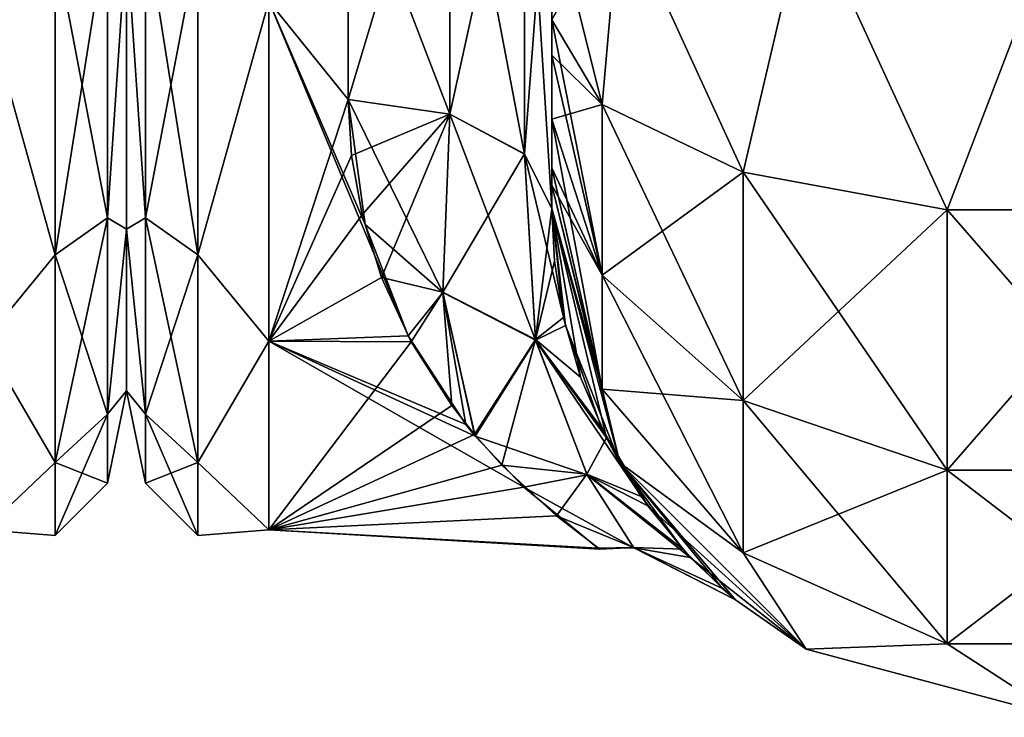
# Model space of a CAD drawing. Extents: x -23 to 470, y -1800 to 0.
# Tile 45 of 213: x 181 to 206, y -1800 to -1783. Entities that reach past the tile are written whole.
import ezdxf

# ---------------------------------------------------------------- set-up
doc = ezdxf.new("R2010")
doc.units = 0
doc.header["$LTSCALE"] = 61.997326
for name, color, linetype in [('155', 7, 'CONTINUOUS'), ('199', 7, 'CONTINUOUS'), ('226', 7, 'CONTINUOUS'), ('230', 7, 'CONTINUOUS'), ('231', 7, 'CONTINUOUS'), ('258', 7, 'CONTINUOUS'), ('259', 7, 'CONTINUOUS'), ('260', 7, 'CONTINUOUS'), ('263', 7, 'CONTINUOUS'), ('264', 7, 'CONTINUOUS'), ('265', 7, 'CONTINUOUS'), ('273', 7, 'CONTINUOUS')]:
    doc.layers.add(name, color=color, linetype=linetype)

msp = doc.modelspace()

# ---------------------------------------------------------------- linework, layer by layer
at = {"layer": '155', "linetype": 'CONTINUOUS'}
for points in [[(184, -1752.022, 4.582), (184, -1755.991, 12.803), (184, -1791.978, 4.582), (184, -1752.022, 4.582)], [(184, -1752.022, -4.582), (184, -1752.022, 4.582), (184, -1791.978, 4.582), (184, -1752.022, -4.582)], [(184, -1755.991, -12.803), (184, -1752.022, -4.582), (184, -1788.009, -12.803), (184, -1755.991, -12.803)], [(184, -1788.009, -12.803), (184, -1752.022, -4.582), (184, -1791.978, -4.582), (184, -1788.009, -12.803)], [(184, -1791.978, -4.582), (184, -1752.022, -4.582), (184, -1791.978, 4.582), (184, -1791.978, -4.582)], [(184, -1755.991, 12.803), (184, -1763.173, 18.494), (184, -1788.009, 12.803), (184, -1755.991, 12.803)], [(184, -1791.978, 4.582), (184, -1755.991, 12.803), (184, -1788.009, 12.803), (184, -1791.978, 4.582)], [(184, -1780.827, -18.494), (184, -1755.991, -12.803), (184, -1788.009, -12.803), (184, -1780.827, -18.494)], [(184, -1788.009, 12.803), (184, -1763.173, 18.494), (184, -1780.826, 18.494), (184, -1788.009, 12.803)]]:
    msp.add_3dface(points, dxfattribs=at)
at = {"layer": '199', "linetype": 'CONTINUOUS'}
for points in [[(182.248, -1788.64, 16.64), (183.531, -1780.515, 20.556), (182.248, -1781.005, 21.741), (182.248, -1788.64, 16.64)], [(183.531, -1787.733, 15.733), (183.531, -1780.515, 20.556), (182.248, -1788.64, 16.64), (183.531, -1787.733, 15.733)], [(183.531, -1780.515, -20.556), (183.531, -1787.733, -15.733), (182.248, -1781.005, -21.741), (183.531, -1780.515, -20.556)], [(183.531, -1780.515, -20.556), (184, -1780.827, -18.494), (183.531, -1787.733, -15.733), (183.531, -1780.515, -20.556)], [(183.531, -1787.733, 15.733), (184, -1780.826, 18.494), (183.531, -1780.515, 20.556), (183.531, -1787.733, 15.733)], [(180.5, -1782.413, 21.623), (182.248, -1788.64, 16.64), (182.248, -1781.005, 21.741), (180.5, -1782.413, 21.623)], [(180.5, -1782.413, -21.623), (182.248, -1781.005, -21.741), (182.248, -1788.64, -16.64), (180.5, -1782.413, -21.623)], [(182.248, -1781.005, -21.741), (183.531, -1787.733, -15.733), (182.248, -1788.64, -16.64), (182.248, -1781.005, -21.741)], [(184, -1788.009, 12.803), (184, -1780.826, 18.494), (183.531, -1787.733, 15.733), (184, -1788.009, 12.803)], [(184, -1780.827, -18.494), (184, -1788.009, -12.803), (183.531, -1787.733, -15.733), (184, -1780.827, -18.494)], [(180.5, -1782.413, 21.623), (180.5, -1790.764, 14.964), (182.248, -1788.64, 16.64), (180.5, -1782.413, 21.623)], [(180.5, -1790.764, -14.964), (180.5, -1782.413, -21.623), (182.248, -1788.64, -16.64), (180.5, -1790.764, -14.964)], [(182.248, -1793.741, 9.005), (183.531, -1787.733, 15.733), (182.248, -1788.64, 16.64), (182.248, -1793.741, 9.005)], [(183.531, -1792.556, 8.515), (183.531, -1787.733, 15.733), (182.248, -1793.741, 9.005), (183.531, -1792.556, 8.515)], [(183.531, -1787.733, -15.733), (183.531, -1792.556, -8.515), (182.248, -1788.64, -16.64), (183.531, -1787.733, -15.733)], [(183.531, -1787.733, -15.733), (184, -1788.009, -12.803), (183.531, -1792.556, -8.515), (183.531, -1787.733, -15.733)], [(183.531, -1792.556, 8.515), (184, -1788.009, 12.803), (183.531, -1787.733, 15.733), (183.531, -1792.556, 8.515)], [(184, -1788.009, -12.803), (184, -1791.978, -4.582), (183.531, -1792.556, -8.515), (184, -1788.009, -12.803)], [(184, -1791.978, 4.582), (184, -1788.009, 12.803), (183.531, -1792.556, 8.515), (184, -1791.978, 4.582)], [(180.5, -1790.764, 14.964), (182.248, -1793.741, 9.005), (182.248, -1788.64, 16.64), (180.5, -1790.764, 14.964)], [(180.5, -1790.764, -14.964), (182.248, -1788.64, -16.64), (182.248, -1793.741, -9.005), (180.5, -1790.764, -14.964)], [(182.248, -1788.64, -16.64), (183.531, -1792.556, -8.515), (182.248, -1793.741, -9.005), (182.248, -1788.64, -16.64)], [(180.5, -1790.764, 14.964), (180.5, -1795.398, 5.341), (182.248, -1793.741, 9.005), (180.5, -1790.764, 14.964)], [(180.5, -1795.398, -5.341), (180.5, -1790.764, -14.964), (182.248, -1793.741, -9.005), (180.5, -1795.398, -5.341)], [(184, -1791.978, -4.582), (184, -1791.978, 4.582), (183.531, -1794.25, 0), (184, -1791.978, -4.582)], [(183.531, -1792.556, -8.515), (184, -1791.978, -4.582), (183.531, -1794.25, 0), (183.531, -1792.556, -8.515)], [(183.531, -1794.25, 0), (184, -1791.978, 4.582), (183.531, -1792.556, 8.515), (183.531, -1794.25, 0)], [(182.248, -1795.532, 0), (183.531, -1792.556, 8.515), (182.248, -1793.741, 9.005), (182.248, -1795.532, 0)], [(183.531, -1794.25, 0), (183.531, -1792.556, 8.515), (182.248, -1795.532, 0), (183.531, -1794.25, 0)], [(183.531, -1792.556, -8.515), (183.531, -1794.25, 0), (182.248, -1793.741, -9.005), (183.531, -1792.556, -8.515)], [(180.5, -1795.398, 5.341), (182.248, -1795.532, 0), (182.248, -1793.741, 9.005), (180.5, -1795.398, 5.341)], [(180.5, -1795.398, -5.341), (182.248, -1793.741, -9.005), (182.248, -1795.532, 0), (180.5, -1795.398, -5.341)], [(182.248, -1793.741, -9.005), (183.531, -1794.25, 0), (182.248, -1795.532, 0), (182.248, -1793.741, -9.005)], [(180.5, -1795.398, 5.341), (180.5, -1795.398, -5.341), (182.248, -1795.532, 0), (180.5, -1795.398, 5.341)]]:
    msp.add_3dface(points, dxfattribs=at)
at = {"layer": '226', "linetype": 'CONTINUOUS'}
for points in [[(194.45, -1782.865, -81.431), (194.45, -1783.734, -81), (194.45, -1728.15, -82), (194.45, -1782.865, -81.431)], [(194.45, -1728.15, -82), (194.45, -1783.734, -81), (194.45, -1736.981, -79.992), (194.45, -1728.15, -82)], [(194.45, -1736.809, 39.075), (194.45, -1743.904, 33.617), (194.45, -1787.5, 74.5), (194.45, -1736.809, 39.075)], [(194.45, -1736.981, 43.008), (194.45, -1736.809, 39.075), (194.45, -1787.5, 74.5), (194.45, -1736.981, 43.008)], [(194.45, -1736.977, 79.993), (194.45, -1744.158, 74.305), (194.45, -1785.305, 79.801), (194.45, -1736.977, 79.993)], [(194.45, -1780, 82), (194.45, -1736.977, 79.993), (194.45, -1782.865, 81.431), (194.45, -1780, 82)], [(194.45, -1782.865, 81.431), (194.45, -1736.977, 79.993), (194.45, -1783.734, 81), (194.45, -1782.865, 81.431)], [(194.45, -1783.734, 81), (194.45, -1736.977, 79.993), (194.45, -1785.305, 79.801), (194.45, -1783.734, 81)], [(194.45, -1786.933, -77.36), (194.45, -1787.5, -74.5), (194.45, -1736.981, -79.992), (194.45, -1786.933, -77.36)], [(194.45, -1736.981, -79.992), (194.45, -1787.5, -74.5), (194.45, -1744.161, -74.301), (194.45, -1736.981, -79.992)], [(194.45, -1786.5, -78.234), (194.45, -1786.933, -77.36), (194.45, -1736.981, -79.992), (194.45, -1786.5, -78.234)], [(194.45, -1785.305, -79.801), (194.45, -1786.5, -78.234), (194.45, -1736.981, -79.992), (194.45, -1785.305, -79.801)], [(194.45, -1783.734, -81), (194.45, -1785.305, -79.801), (194.45, -1736.981, -79.992), (194.45, -1783.734, -81)], [(194.45, -1744.161, 48.699), (194.45, -1736.981, 43.008), (194.45, -1787.5, 74.5), (194.45, -1744.161, 48.699)], [(194.45, -1787.5, 74.5), (194.45, -1743.904, 33.617), (194.45, -1777.301, 28.507), (194.45, -1787.5, 74.5)], [(194.45, -1748.128, -56.917), (194.45, -1787.5, -24.51), (194.45, -1744.158, -48.695), (194.45, -1748.128, -56.917)], [(194.45, -1744.158, -48.695), (194.45, -1787.5, -24.51), (194.45, -1777.3, -28.508), (194.45, -1744.158, -48.695)], [(194.45, -1744.158, 74.305), (194.45, -1748.128, 66.083), (194.45, -1787.5, 74.5), (194.45, -1744.158, 74.305)], [(194.45, -1785.305, 79.801), (194.45, -1744.158, 74.305), (194.45, -1786.5, 78.234), (194.45, -1785.305, 79.801)], [(194.45, -1786.5, 78.234), (194.45, -1744.158, 74.305), (194.45, -1786.933, 77.36), (194.45, -1786.5, 78.234)], [(194.45, -1786.933, 77.36), (194.45, -1744.158, 74.305), (194.45, -1787.5, 74.5), (194.45, -1786.933, 77.36)], [(194.45, -1787.5, -74.5), (194.45, -1787.5, -24.51), (194.45, -1744.161, -74.301), (194.45, -1787.5, -74.5)], [(194.45, -1744.161, -74.301), (194.45, -1787.5, -24.51), (194.45, -1748.129, -66.079), (194.45, -1744.161, -74.301)], [(194.45, -1748.129, 56.921), (194.45, -1744.161, 48.699), (194.45, -1787.5, 74.5), (194.45, -1748.129, 56.921)], [(194.45, -1748.129, -66.079), (194.45, -1787.5, -24.51), (194.45, -1748.128, -56.917), (194.45, -1748.129, -66.079)], [(194.45, -1748.128, 66.083), (194.45, -1748.129, 56.921), (194.45, -1787.5, 74.5), (194.45, -1748.128, 66.083)], [(194.45, -1787.5, 24.51), (194.45, -1787.5, 74.5), (194.45, -1777.301, 28.507), (194.45, -1787.5, 24.51)]]:
    msp.add_3dface(points, dxfattribs=at)
at = {"layer": '230', "linetype": 'CONTINUOUS'}
for points in [[(184, -1752.022, -4.582), (184, -1755.991, -12.803), (184, -1791.978, -4.582), (184, -1752.022, -4.582)], [(184, -1752.022, 4.582), (184, -1752.022, -4.582), (184, -1791.978, -4.582), (184, -1752.022, 4.582)], [(184, -1755.991, 12.803), (184, -1752.022, 4.582), (184, -1788.009, 12.803), (184, -1755.991, 12.803)], [(184, -1788.009, 12.803), (184, -1752.022, 4.582), (184, -1791.978, 4.582), (184, -1788.009, 12.803)], [(184, -1791.978, 4.582), (184, -1752.022, 4.582), (184, -1791.978, -4.582), (184, -1791.978, 4.582)], [(184, -1755.991, -12.803), (184, -1763.173, -18.494), (184, -1788.009, -12.803), (184, -1755.991, -12.803)], [(184, -1791.978, -4.582), (184, -1755.991, -12.803), (184, -1788.009, -12.803), (184, -1791.978, -4.582)], [(184, -1780.827, 18.494), (184, -1755.991, 12.803), (184, -1788.009, 12.803), (184, -1780.827, 18.494)], [(184, -1788.009, -12.803), (184, -1763.173, -18.494), (184, -1780.826, -18.494), (184, -1788.009, -12.803)]]:
    msp.add_3dface(points, dxfattribs=at)
at = {"layer": '231', "linetype": 'CONTINUOUS'}
for points in [[(189.45, -1784.828, -20.284), (187.5, -1782.413, -21.623), (189.45, -1778.677, -23.052), (189.45, -1784.828, -20.284)], [(189.45, -1778.677, 23.052), (187.5, -1782.413, 21.623), (189.45, -1784.828, 20.284), (189.45, -1778.677, 23.052)], [(187.5, -1790.764, -14.964), (187.5, -1782.413, -21.623), (190.922, -1790.628, -15.132), (187.5, -1790.764, -14.964)], [(190.922, -1790.628, -15.132), (187.5, -1782.413, -21.623), (189.867, -1787.896, -17.981), (190.922, -1790.628, -15.132)], [(189.867, -1787.896, -17.981), (187.5, -1782.413, -21.623), (189.45, -1784.828, -20.284), (189.867, -1787.896, -17.981)], [(187.5, -1782.413, 21.623), (187.5, -1790.764, 14.964), (189.45, -1784.828, 20.284), (187.5, -1782.413, 21.623)], [(189.45, -1784.828, 20.284), (187.5, -1790.764, 14.964), (189.529, -1786.201, 19.348), (189.45, -1784.828, 20.284)], [(189.529, -1786.201, 19.348), (187.5, -1790.764, 14.964), (189.788, -1787.662, 18.186), (189.529, -1786.201, 19.348)], [(189.788, -1787.662, 18.186), (187.5, -1790.764, 14.964), (190.266, -1789.198, 16.74), (189.788, -1787.662, 18.186)], [(190.266, -1789.198, 16.74), (187.5, -1790.764, 14.964), (190.996, -1790.779, 14.945), (190.266, -1789.198, 16.74)], [(192.335, -1792.811, -11.954), (187.5, -1790.764, -14.964), (190.922, -1790.628, -15.132), (192.335, -1792.811, -11.954)], [(187.5, -1795.398, -5.341), (187.5, -1790.764, -14.964), (193.762, -1794.348, -8.751), (187.5, -1795.398, -5.341)], [(193.762, -1794.348, -8.751), (187.5, -1790.764, -14.964), (192.57, -1793.095, -11.445), (193.762, -1794.348, -8.751)], [(192.57, -1793.095, -11.445), (187.5, -1790.764, -14.964), (192.335, -1792.811, -11.954), (192.57, -1793.095, -11.445)], [(187.5, -1790.764, 14.964), (187.5, -1795.398, 5.341), (190.996, -1790.779, 14.945), (187.5, -1790.764, 14.964)], [(190.996, -1790.779, 14.945), (187.5, -1795.398, 5.341), (191.992, -1792.344, 12.733), (190.996, -1790.779, 14.945)], [(191.992, -1792.344, 12.733), (187.5, -1795.398, 5.341), (192.547, -1793.054, 11.52), (191.992, -1792.344, 12.733)], [(192.547, -1793.054, 11.52), (187.5, -1795.398, 5.341), (193.22, -1793.807, 10.022), (192.547, -1793.054, 11.52)], [(193.22, -1793.807, 10.022), (187.5, -1795.398, 5.341), (194.562, -1795.055, 6.669), (193.22, -1793.807, 10.022)], [(195.579, -1795.842, -2.751), (187.5, -1795.398, -5.341), (193.762, -1794.348, -8.751), (195.579, -1795.842, -2.751)], [(194.562, -1795.055, 6.669), (187.5, -1795.398, 5.341), (195.632, -1795.874, 2.459), (194.562, -1795.055, 6.669)], [(187.5, -1795.398, 5.341), (187.5, -1795.398, -5.341), (195.632, -1795.874, 2.459), (187.5, -1795.398, 5.341)], [(195.632, -1795.874, 2.459), (187.5, -1795.398, -5.341), (195.579, -1795.842, -2.751), (195.632, -1795.874, 2.459)]]:
    msp.add_3dface(points, dxfattribs=at)
at = {"layer": '258', "linetype": 'CONTINUOUS'}
for points in [[(194.45, -1780, 82), (194.45, -1782.865, 81.431), (195.688, -1784.946, 86.44), (194.45, -1780, 82)], [(196.125, -1780, 88.25), (194.45, -1780, 82), (195.688, -1784.946, 86.44), (196.125, -1780, 88.25)], [(199.156, -1786.61, 90.458), (196.125, -1780, 88.25), (195.688, -1784.946, 86.44), (199.156, -1786.61, 90.458)], [(200.697, -1780, 92.823), (196.125, -1780, 88.25), (199.156, -1786.61, 90.458), (200.697, -1780, 92.823)], [(204.168, -1787.534, 92.688), (200.697, -1780, 92.823), (199.156, -1786.61, 90.458), (204.168, -1787.534, 92.688)], [(207.05, -1780, 94.5), (200.697, -1780, 92.823), (204.168, -1787.534, 92.688), (207.05, -1780, 94.5)], [(209.732, -1787.534, 92.688), (207.05, -1780, 94.5), (204.168, -1787.534, 92.688), (209.732, -1787.534, 92.688)], [(194.45, -1782.865, 81.431), (194.45, -1783.734, 81), (195.688, -1789.142, 83.635), (194.45, -1782.865, 81.431)], [(195.688, -1784.946, 86.44), (194.45, -1782.865, 81.431), (195.688, -1789.142, 83.635), (195.688, -1784.946, 86.44)], [(194.45, -1783.734, 81), (194.45, -1785.305, 79.801), (195.688, -1789.142, 83.635), (194.45, -1783.734, 81)], [(199.156, -1786.61, 90.458), (195.688, -1784.946, 86.44), (199.156, -1792.219, 86.709), (199.156, -1786.61, 90.458)], [(195.688, -1784.946, 86.44), (195.688, -1789.142, 83.635), (199.156, -1792.219, 86.709), (195.688, -1784.946, 86.44)], [(194.45, -1785.305, 79.801), (194.45, -1786.5, 78.234), (195.688, -1791.944, 79.436), (194.45, -1785.305, 79.801)], [(194.45, -1785.305, 79.801), (195.688, -1791.944, 79.436), (195.688, -1789.142, 83.635), (194.45, -1785.305, 79.801)], [(194.45, -1786.5, 78.234), (194.45, -1786.933, 77.36), (195.688, -1791.944, 79.436), (194.45, -1786.5, 78.234)], [(204.168, -1787.534, 92.688), (199.156, -1786.61, 90.458), (204.168, -1793.926, 88.415), (204.168, -1787.534, 92.688)], [(199.156, -1786.61, 90.458), (199.156, -1792.219, 86.709), (204.168, -1793.926, 88.415), (199.156, -1786.61, 90.458)], [(194.45, -1786.933, 77.36), (194.45, -1787.5, 74.5), (196.125, -1793.75, 74.5), (194.45, -1786.933, 77.36)], [(194.45, -1786.933, 77.36), (196.125, -1793.75, 74.5), (195.688, -1791.944, 79.436), (194.45, -1786.933, 77.36)], [(209.732, -1787.534, 92.688), (204.168, -1787.534, 92.688), (209.732, -1793.926, 88.415), (209.732, -1787.534, 92.688)], [(204.168, -1787.534, 92.688), (204.168, -1793.926, 88.415), (209.732, -1793.926, 88.415), (204.168, -1787.534, 92.688)], [(195.688, -1791.944, 79.436), (199.156, -1795.963, 81.098), (195.688, -1789.142, 83.635), (195.688, -1791.944, 79.436)], [(195.688, -1789.142, 83.635), (199.156, -1795.963, 81.098), (199.156, -1792.219, 86.709), (195.688, -1789.142, 83.635)], [(195.688, -1791.944, 79.436), (196.125, -1793.75, 74.5), (199.156, -1795.963, 81.098), (195.688, -1791.944, 79.436)], [(199.156, -1795.963, 81.098), (204.168, -1798.194, 82.019), (199.156, -1792.219, 86.709), (199.156, -1795.963, 81.098)], [(199.156, -1792.219, 86.709), (204.168, -1798.194, 82.019), (204.168, -1793.926, 88.415), (199.156, -1792.219, 86.709)], [(196.125, -1793.75, 74.5), (200.7, -1798.325, 74.5), (199.156, -1795.963, 81.098), (196.125, -1793.75, 74.5)], [(204.168, -1798.194, 82.019), (209.732, -1798.194, 82.019), (204.168, -1793.926, 88.415), (204.168, -1798.194, 82.019)], [(204.168, -1793.926, 88.415), (209.732, -1798.194, 82.019), (209.732, -1793.926, 88.415), (204.168, -1793.926, 88.415)], [(199.156, -1795.963, 81.098), (200.7, -1798.325, 74.5), (204.168, -1798.194, 82.019), (199.156, -1795.963, 81.098)], [(200.7, -1798.325, 74.5), (206.95, -1800, 74.5), (204.168, -1798.194, 82.019), (200.7, -1798.325, 74.5)], [(204.168, -1798.194, 82.019), (206.95, -1800, 74.5), (209.732, -1798.194, 82.019), (204.168, -1798.194, 82.019)]]:
    msp.add_3dface(points, dxfattribs=at)
at = {"layer": '259', "linetype": 'CONTINUOUS'}
for points in [[(194.45, -1787.5, -24.51), (194.45, -1787.5, -74.5), (196.125, -1793.75, -74.5), (194.45, -1787.5, -24.51)], [(194.45, -1787.5, -24.51), (196.125, -1793.75, -74.5), (194.785, -1790.376, -21.438), (194.45, -1787.5, -24.51)], [(194.45, -1787.5, 74.5), (194.45, -1787.5, 24.51), (194.517, -1788.797, 23.263), (194.45, -1787.5, 74.5)], [(196.125, -1793.75, 74.5), (194.45, -1787.5, 74.5), (195.791, -1793.133, 17.15), (196.125, -1793.75, 74.5)], [(195.791, -1793.133, 17.15), (194.45, -1787.5, 74.5), (195.156, -1791.642, 19.681), (195.791, -1793.133, 17.15)], [(195.156, -1791.642, 19.681), (194.45, -1787.5, 74.5), (194.741, -1790.183, 21.684), (195.156, -1791.642, 19.681)], [(194.741, -1790.183, 21.684), (194.45, -1787.5, 74.5), (194.517, -1788.797, 23.263), (194.741, -1790.183, 21.684)], [(194.785, -1790.376, -21.438), (196.125, -1793.75, -74.5), (195.673, -1792.893, -17.585), (194.785, -1790.376, -21.438)], [(195.673, -1792.893, -17.585), (196.125, -1793.75, -74.5), (196.806, -1794.804, -13.389), (195.673, -1792.893, -17.585)], [(196.646, -1794.577, 13.978), (196.125, -1793.75, 74.5), (195.791, -1793.133, 17.15), (196.646, -1794.577, 13.978)], [(196.125, -1793.75, -74.5), (200.7, -1798.325, -74.5), (196.806, -1794.804, -13.389), (196.125, -1793.75, -74.5)], [(200.7, -1798.325, 74.5), (196.125, -1793.75, 74.5), (198.961, -1797.114, -1.498), (200.7, -1798.325, 74.5)], [(198.961, -1797.114, -1.498), (196.125, -1793.75, 74.5), (198.641, -1796.839, 4.957), (198.961, -1797.114, -1.498)], [(198.641, -1796.839, 4.957), (196.125, -1793.75, 74.5), (197.667, -1795.871, 10.013), (198.641, -1796.839, 4.957)], [(197.667, -1795.871, 10.013), (196.125, -1793.75, 74.5), (196.646, -1794.577, 13.978), (197.667, -1795.871, 10.013)], [(196.806, -1794.804, -13.389), (200.7, -1798.325, -74.5), (197.853, -1796.072, -9.205), (196.806, -1794.804, -13.389)], [(197.853, -1796.072, -9.205), (200.7, -1798.325, -74.5), (198.961, -1797.114, -1.498), (197.853, -1796.072, -9.205)], [(200.7, -1798.325, -74.5), (200.7, -1798.325, 74.5), (198.961, -1797.114, -1.498), (200.7, -1798.325, -74.5)], [(200.7, -1798.325, -74.5), (206.95, -1800, -74.5), (200.7, -1798.325, 74.5), (200.7, -1798.325, -74.5)], [(206.95, -1800, -74.5), (206.95, -1800, 74.5), (200.7, -1798.325, 74.5), (206.95, -1800, -74.5)]]:
    msp.add_3dface(points, dxfattribs=at)
at = {"layer": '260', "linetype": 'CONTINUOUS'}
for points in [[(194.45, -1782.865, -81.431), (196.125, -1780, -88.25), (195.688, -1784.946, -86.44), (194.45, -1782.865, -81.431)], [(195.688, -1784.946, -86.44), (196.125, -1780, -88.25), (199.156, -1786.61, -90.458), (195.688, -1784.946, -86.44)], [(196.125, -1780, -88.25), (200.697, -1780, -92.823), (199.156, -1786.61, -90.458), (196.125, -1780, -88.25)], [(199.156, -1786.61, -90.458), (200.697, -1780, -92.823), (204.168, -1787.534, -92.688), (199.156, -1786.61, -90.458)], [(200.697, -1780, -92.823), (207.05, -1780, -94.5), (204.168, -1787.534, -92.688), (200.697, -1780, -92.823)], [(204.168, -1787.534, -92.688), (207.05, -1780, -94.5), (209.732, -1787.534, -92.688), (204.168, -1787.534, -92.688)], [(194.45, -1783.734, -81), (194.45, -1782.865, -81.431), (195.688, -1784.946, -86.44), (194.45, -1783.734, -81)], [(194.45, -1785.305, -79.801), (194.45, -1783.734, -81), (195.688, -1784.946, -86.44), (194.45, -1785.305, -79.801)], [(194.45, -1785.305, -79.801), (195.688, -1784.946, -86.44), (195.688, -1789.142, -83.635), (194.45, -1785.305, -79.801)], [(195.688, -1784.946, -86.44), (199.156, -1786.61, -90.458), (195.688, -1789.142, -83.635), (195.688, -1784.946, -86.44)], [(194.45, -1786.5, -78.234), (194.45, -1785.305, -79.801), (195.688, -1789.142, -83.635), (194.45, -1786.5, -78.234)], [(194.45, -1786.933, -77.36), (194.45, -1786.5, -78.234), (195.688, -1789.142, -83.635), (194.45, -1786.933, -77.36)], [(195.688, -1789.142, -83.635), (199.156, -1786.61, -90.458), (199.156, -1792.219, -86.709), (195.688, -1789.142, -83.635)], [(199.156, -1786.61, -90.458), (204.168, -1787.534, -92.688), (199.156, -1792.219, -86.709), (199.156, -1786.61, -90.458)], [(194.45, -1787.5, -74.5), (194.45, -1786.933, -77.36), (195.688, -1791.944, -79.436), (194.45, -1787.5, -74.5)], [(195.688, -1791.944, -79.436), (194.45, -1786.933, -77.36), (195.688, -1789.142, -83.635), (195.688, -1791.944, -79.436)], [(196.125, -1793.75, -74.5), (194.45, -1787.5, -74.5), (195.688, -1791.944, -79.436), (196.125, -1793.75, -74.5)], [(199.156, -1792.219, -86.709), (204.168, -1787.534, -92.688), (204.168, -1793.926, -88.415), (199.156, -1792.219, -86.709)], [(204.168, -1787.534, -92.688), (209.732, -1787.534, -92.688), (204.168, -1793.926, -88.415), (204.168, -1787.534, -92.688)], [(204.168, -1793.926, -88.415), (209.732, -1787.534, -92.688), (209.732, -1793.926, -88.415), (204.168, -1793.926, -88.415)], [(195.688, -1791.944, -79.436), (195.688, -1789.142, -83.635), (199.156, -1792.219, -86.709), (195.688, -1791.944, -79.436)], [(199.156, -1795.963, -81.098), (196.125, -1793.75, -74.5), (195.688, -1791.944, -79.436), (199.156, -1795.963, -81.098)], [(199.156, -1795.963, -81.098), (195.688, -1791.944, -79.436), (199.156, -1792.219, -86.709), (199.156, -1795.963, -81.098)], [(199.156, -1795.963, -81.098), (199.156, -1792.219, -86.709), (204.168, -1793.926, -88.415), (199.156, -1795.963, -81.098)], [(200.7, -1798.325, -74.5), (196.125, -1793.75, -74.5), (199.156, -1795.963, -81.098), (200.7, -1798.325, -74.5)], [(204.168, -1798.194, -82.019), (199.156, -1795.963, -81.098), (204.168, -1793.926, -88.415), (204.168, -1798.194, -82.019)], [(209.732, -1798.194, -82.019), (204.168, -1798.194, -82.019), (209.732, -1793.926, -88.415), (209.732, -1798.194, -82.019)], [(204.168, -1798.194, -82.019), (204.168, -1793.926, -88.415), (209.732, -1793.926, -88.415), (204.168, -1798.194, -82.019)], [(204.168, -1798.194, -82.019), (200.7, -1798.325, -74.5), (199.156, -1795.963, -81.098), (204.168, -1798.194, -82.019)], [(206.95, -1800, -74.5), (200.7, -1798.325, -74.5), (204.168, -1798.194, -82.019), (206.95, -1800, -74.5)], [(209.732, -1798.194, -82.019), (206.95, -1800, -74.5), (204.168, -1798.194, -82.019), (209.732, -1798.194, -82.019)]]:
    msp.add_3dface(points, dxfattribs=at)
at = {"layer": '263', "linetype": 'CONTINUOUS'}
for points in [[(189.45, -1778.677, 23.052), (189.45, -1784.828, 20.284), (191.945, -1776.506, 24.252), (189.45, -1778.677, 23.052)], [(189.45, -1784.828, 20.284), (191.945, -1785.184, 20.848), (191.945, -1776.506, 24.252), (189.45, -1784.828, 20.284)], [(191.945, -1785.184, 20.848), (193.779, -1776.841, 26.053), (191.945, -1776.506, 24.252), (191.945, -1785.184, 20.848)], [(191.945, -1785.184, 20.848), (193.779, -1786.163, 22.396), (193.779, -1776.841, 26.053), (191.945, -1785.184, 20.848)], [(193.779, -1786.163, 22.396), (194.45, -1777.301, 28.507), (193.779, -1776.841, 26.053), (193.779, -1786.163, 22.396)], [(194.45, -1787.5, 24.51), (194.45, -1777.301, 28.507), (193.779, -1786.163, 22.396), (194.45, -1787.5, 24.51)]]:
    msp.add_3dface(points, dxfattribs=at)
at = {"layer": '264', "linetype": 'CONTINUOUS'}
for points in [[(189.45, -1784.828, 20.284), (189.529, -1786.201, 19.348), (191.945, -1785.184, 20.848), (189.45, -1784.828, 20.284)], [(189.867, -1787.896, -17.981), (189.45, -1784.828, -20.284), (191.771, -1789.566, -16.634), (189.867, -1787.896, -17.981)], [(189.45, -1784.828, -20.284), (191.948, -1785.185, -20.849), (191.771, -1789.566, -16.634), (189.45, -1784.828, -20.284)], [(189.529, -1786.201, 19.348), (189.788, -1787.662, 18.186), (191.945, -1785.184, 20.848), (189.529, -1786.201, 19.348)], [(189.788, -1787.662, 18.186), (190.266, -1789.198, 16.74), (191.945, -1785.184, 20.848), (189.788, -1787.662, 18.186)], [(190.266, -1789.198, 16.74), (191.769, -1789.558, 16.642), (191.945, -1785.184, 20.848), (190.266, -1789.198, 16.74)], [(191.769, -1789.558, 16.642), (193.779, -1786.163, 22.396), (191.945, -1785.184, 20.848), (191.769, -1789.558, 16.642)], [(191.948, -1785.185, -20.849), (194.051, -1790.736, -17.125), (191.771, -1789.566, -16.634), (191.948, -1785.185, -20.849)], [(191.948, -1785.185, -20.849), (193.78, -1786.164, -22.397), (194.051, -1790.736, -17.125), (191.948, -1785.185, -20.849)], [(194.048, -1790.722, 17.144), (193.779, -1786.163, 22.396), (191.769, -1789.558, 16.642), (194.048, -1790.722, 17.144)], [(194.048, -1790.722, 17.144), (194.45, -1787.5, 24.51), (193.779, -1786.163, 22.396), (194.048, -1790.722, 17.144)], [(194.45, -1787.5, -24.51), (194.785, -1790.376, -21.438), (193.78, -1786.164, -22.397), (194.45, -1787.5, -24.51)], [(193.78, -1786.164, -22.397), (194.785, -1790.376, -21.438), (194.051, -1790.736, -17.125), (193.78, -1786.164, -22.397)], [(194.517, -1788.797, 23.263), (194.45, -1787.5, 24.51), (194.048, -1790.722, 17.144), (194.517, -1788.797, 23.263)], [(190.922, -1790.628, -15.132), (189.867, -1787.896, -17.981), (191.771, -1789.566, -16.634), (190.922, -1790.628, -15.132)], [(194.741, -1790.183, 21.684), (194.517, -1788.797, 23.263), (194.048, -1790.722, 17.144), (194.741, -1790.183, 21.684)], [(190.266, -1789.198, 16.74), (190.996, -1790.779, 14.945), (191.769, -1789.558, 16.642), (190.266, -1789.198, 16.74)], [(192.335, -1792.811, -11.954), (190.922, -1790.628, -15.132), (191.771, -1789.566, -16.634), (192.335, -1792.811, -11.954)], [(190.996, -1790.779, 14.945), (191.992, -1792.344, 12.733), (191.769, -1789.558, 16.642), (190.996, -1790.779, 14.945)], [(191.992, -1792.344, 12.733), (192.547, -1793.054, 11.52), (191.769, -1789.558, 16.642), (191.992, -1792.344, 12.733)], [(192.547, -1793.054, 11.52), (194.048, -1790.722, 17.144), (191.769, -1789.558, 16.642), (192.547, -1793.054, 11.52)], [(192.57, -1793.095, -11.445), (192.335, -1792.811, -11.954), (191.771, -1789.566, -16.634), (192.57, -1793.095, -11.445)], [(194.051, -1790.736, -17.125), (192.57, -1793.095, -11.445), (191.771, -1789.566, -16.634), (194.051, -1790.736, -17.125)], [(195.156, -1791.642, 19.681), (194.741, -1790.183, 21.684), (194.048, -1790.722, 17.144), (195.156, -1791.642, 19.681)], [(194.785, -1790.376, -21.438), (195.673, -1792.893, -17.585), (194.051, -1790.736, -17.125), (194.785, -1790.376, -21.438)], [(192.547, -1793.054, 11.52), (193.22, -1793.807, 10.022), (194.048, -1790.722, 17.144), (192.547, -1793.054, 11.52)], [(192.57, -1793.095, -11.445), (194.051, -1790.736, -17.125), (195.317, -1794.042, -10.666), (192.57, -1793.095, -11.445)], [(193.22, -1793.807, 10.022), (195.309, -1794.03, 10.697), (194.048, -1790.722, 17.144), (193.22, -1793.807, 10.022)], [(195.791, -1793.133, 17.15), (195.156, -1791.642, 19.681), (194.048, -1790.722, 17.144), (195.791, -1793.133, 17.15)], [(195.309, -1794.03, 10.697), (195.791, -1793.133, 17.15), (194.048, -1790.722, 17.144), (195.309, -1794.03, 10.697)], [(195.673, -1792.893, -17.585), (196.806, -1794.804, -13.389), (194.051, -1790.736, -17.125), (195.673, -1792.893, -17.585)], [(194.051, -1790.736, -17.125), (196.806, -1794.804, -13.389), (195.317, -1794.042, -10.666), (194.051, -1790.736, -17.125)], [(193.762, -1794.348, -8.751), (192.57, -1793.095, -11.445), (195.317, -1794.042, -10.666), (193.762, -1794.348, -8.751)], [(196.646, -1794.577, 13.978), (195.791, -1793.133, 17.15), (195.309, -1794.03, 10.697), (196.646, -1794.577, 13.978)], [(193.22, -1793.807, 10.022), (194.562, -1795.055, 6.669), (195.309, -1794.03, 10.697), (193.22, -1793.807, 10.022)], [(193.762, -1794.348, -8.751), (195.317, -1794.042, -10.666), (196.464, -1795.835, -3.592), (193.762, -1794.348, -8.751)], [(194.562, -1795.055, 6.669), (196.46, -1795.83, 3.631), (195.309, -1794.03, 10.697), (194.562, -1795.055, 6.669)], [(197.667, -1795.871, 10.013), (196.646, -1794.577, 13.978), (195.309, -1794.03, 10.697), (197.667, -1795.871, 10.013)], [(196.46, -1795.83, 3.631), (197.667, -1795.871, 10.013), (195.309, -1794.03, 10.697), (196.46, -1795.83, 3.631)], [(196.806, -1794.804, -13.389), (197.853, -1796.072, -9.205), (195.317, -1794.042, -10.666), (196.806, -1794.804, -13.389)], [(195.317, -1794.042, -10.666), (197.853, -1796.072, -9.205), (196.464, -1795.835, -3.592), (195.317, -1794.042, -10.666)], [(195.579, -1795.842, -2.751), (193.762, -1794.348, -8.751), (196.464, -1795.835, -3.592), (195.579, -1795.842, -2.751)], [(194.562, -1795.055, 6.669), (195.632, -1795.874, 2.459), (196.46, -1795.83, 3.631), (194.562, -1795.055, 6.669)], [(195.632, -1795.874, 2.459), (195.579, -1795.842, -2.751), (196.46, -1795.83, 3.631), (195.632, -1795.874, 2.459)], [(195.579, -1795.842, -2.751), (196.464, -1795.835, -3.592), (196.46, -1795.83, 3.631), (195.579, -1795.842, -2.751)], [(198.961, -1797.114, -1.498), (198.641, -1796.839, 4.957), (196.46, -1795.83, 3.631), (198.961, -1797.114, -1.498)], [(196.464, -1795.835, -3.592), (198.961, -1797.114, -1.498), (196.46, -1795.83, 3.631), (196.464, -1795.835, -3.592)], [(198.641, -1796.839, 4.957), (197.667, -1795.871, 10.013), (196.46, -1795.83, 3.631), (198.641, -1796.839, 4.957)], [(197.853, -1796.072, -9.205), (198.961, -1797.114, -1.498), (196.464, -1795.835, -3.592), (197.853, -1796.072, -9.205)]]:
    msp.add_3dface(points, dxfattribs=at)
at = {"layer": '265', "linetype": 'CONTINUOUS'}
for points in [[(189.45, -1778.677, -23.052), (191.947, -1776.506, -24.253), (191.948, -1785.185, -20.849), (189.45, -1778.677, -23.052)], [(193.78, -1776.841, -26.054), (193.78, -1786.164, -22.397), (191.947, -1776.506, -24.253), (193.78, -1776.841, -26.054)], [(191.947, -1776.506, -24.253), (193.78, -1786.164, -22.397), (191.948, -1785.185, -20.849), (191.947, -1776.506, -24.253)], [(194.45, -1777.3, -28.508), (194.45, -1787.5, -24.51), (193.78, -1776.841, -26.054), (194.45, -1777.3, -28.508)], [(193.78, -1776.841, -26.054), (194.45, -1787.5, -24.51), (193.78, -1786.164, -22.397), (193.78, -1776.841, -26.054)], [(189.45, -1784.828, -20.284), (189.45, -1778.677, -23.052), (191.948, -1785.185, -20.849), (189.45, -1784.828, -20.284)]]:
    msp.add_3dface(points, dxfattribs=at)
at = {"layer": '273', "linetype": 'CONTINUOUS'}
for points in [[(184.469, -1780.515, 20.556), (184, -1780.827, 18.494), (184.469, -1787.733, 15.733), (184.469, -1780.515, 20.556)], [(184.469, -1787.733, -15.733), (184, -1780.826, -18.494), (184.469, -1780.515, -20.556), (184.469, -1787.733, -15.733)], [(185.752, -1788.64, -16.64), (184.469, -1780.515, -20.556), (185.752, -1781.005, -21.741), (185.752, -1788.64, -16.64)], [(184.469, -1787.733, -15.733), (184.469, -1780.515, -20.556), (185.752, -1788.64, -16.64), (184.469, -1787.733, -15.733)], [(184.469, -1780.515, 20.556), (184.469, -1787.733, 15.733), (185.752, -1781.005, 21.741), (184.469, -1780.515, 20.556)], [(184, -1788.009, -12.803), (184, -1780.826, -18.494), (184.469, -1787.733, -15.733), (184, -1788.009, -12.803)], [(184, -1780.827, 18.494), (184, -1788.009, 12.803), (184.469, -1787.733, 15.733), (184, -1780.827, 18.494)], [(185.752, -1781.005, 21.741), (184.469, -1787.733, 15.733), (185.752, -1788.64, 16.64), (185.752, -1781.005, 21.741)], [(187.5, -1782.413, -21.623), (185.752, -1788.64, -16.64), (185.752, -1781.005, -21.741), (187.5, -1782.413, -21.623)], [(187.5, -1782.413, 21.623), (185.752, -1781.005, 21.741), (185.752, -1788.64, 16.64), (187.5, -1782.413, 21.623)], [(187.5, -1782.413, -21.623), (187.5, -1790.764, -14.964), (185.752, -1788.64, -16.64), (187.5, -1782.413, -21.623)], [(187.5, -1790.764, 14.964), (187.5, -1782.413, 21.623), (185.752, -1788.64, 16.64), (187.5, -1790.764, 14.964)], [(184.469, -1787.733, 15.733), (184, -1788.009, 12.803), (184.469, -1792.556, 8.515), (184.469, -1787.733, 15.733)], [(184.469, -1792.556, -8.515), (184, -1788.009, -12.803), (184.469, -1787.733, -15.733), (184.469, -1792.556, -8.515)], [(184.469, -1792.556, -8.515), (184.469, -1787.733, -15.733), (185.752, -1793.741, -9.005), (184.469, -1792.556, -8.515)], [(185.752, -1793.741, -9.005), (184.469, -1787.733, -15.733), (185.752, -1788.64, -16.64), (185.752, -1793.741, -9.005)], [(184.469, -1787.733, 15.733), (184.469, -1792.556, 8.515), (185.752, -1788.64, 16.64), (184.469, -1787.733, 15.733)], [(184, -1788.009, 12.803), (184, -1791.978, 4.582), (184.469, -1792.556, 8.515), (184, -1788.009, 12.803)], [(184, -1791.978, -4.582), (184, -1788.009, -12.803), (184.469, -1792.556, -8.515), (184, -1791.978, -4.582)], [(185.752, -1788.64, 16.64), (184.469, -1792.556, 8.515), (185.752, -1793.741, 9.005), (185.752, -1788.64, 16.64)], [(187.5, -1790.764, -14.964), (185.752, -1793.741, -9.005), (185.752, -1788.64, -16.64), (187.5, -1790.764, -14.964)], [(187.5, -1790.764, 14.964), (185.752, -1788.64, 16.64), (185.752, -1793.741, 9.005), (187.5, -1790.764, 14.964)], [(187.5, -1790.764, -14.964), (187.5, -1795.398, -5.341), (185.752, -1793.741, -9.005), (187.5, -1790.764, -14.964)], [(187.5, -1795.398, 5.341), (187.5, -1790.764, 14.964), (185.752, -1793.741, 9.005), (187.5, -1795.398, 5.341)], [(184, -1791.978, 4.582), (184, -1791.978, -4.582), (184.469, -1794.25, 0), (184, -1791.978, 4.582)], [(184.469, -1792.556, 8.515), (184, -1791.978, 4.582), (184.469, -1794.25, 0), (184.469, -1792.556, 8.515)], [(184.469, -1794.25, 0), (184, -1791.978, -4.582), (184.469, -1792.556, -8.515), (184.469, -1794.25, 0)], [(185.752, -1795.532, 0), (184.469, -1792.556, -8.515), (185.752, -1793.741, -9.005), (185.752, -1795.532, 0)], [(184.469, -1794.25, 0), (184.469, -1792.556, -8.515), (185.752, -1795.532, 0), (184.469, -1794.25, 0)], [(184.469, -1792.556, 8.515), (184.469, -1794.25, 0), (185.752, -1793.741, 9.005), (184.469, -1792.556, 8.515)], [(185.752, -1793.741, 9.005), (184.469, -1794.25, 0), (185.752, -1795.532, 0), (185.752, -1793.741, 9.005)], [(187.5, -1795.398, -5.341), (185.752, -1795.532, 0), (185.752, -1793.741, -9.005), (187.5, -1795.398, -5.341)], [(187.5, -1795.398, 5.341), (185.752, -1793.741, 9.005), (185.752, -1795.532, 0), (187.5, -1795.398, 5.341)], [(187.5, -1795.398, -5.341), (187.5, -1795.398, 5.341), (185.752, -1795.532, 0), (187.5, -1795.398, -5.341)]]:
    msp.add_3dface(points, dxfattribs=at)

doc.saveas('drawing.dxf')
